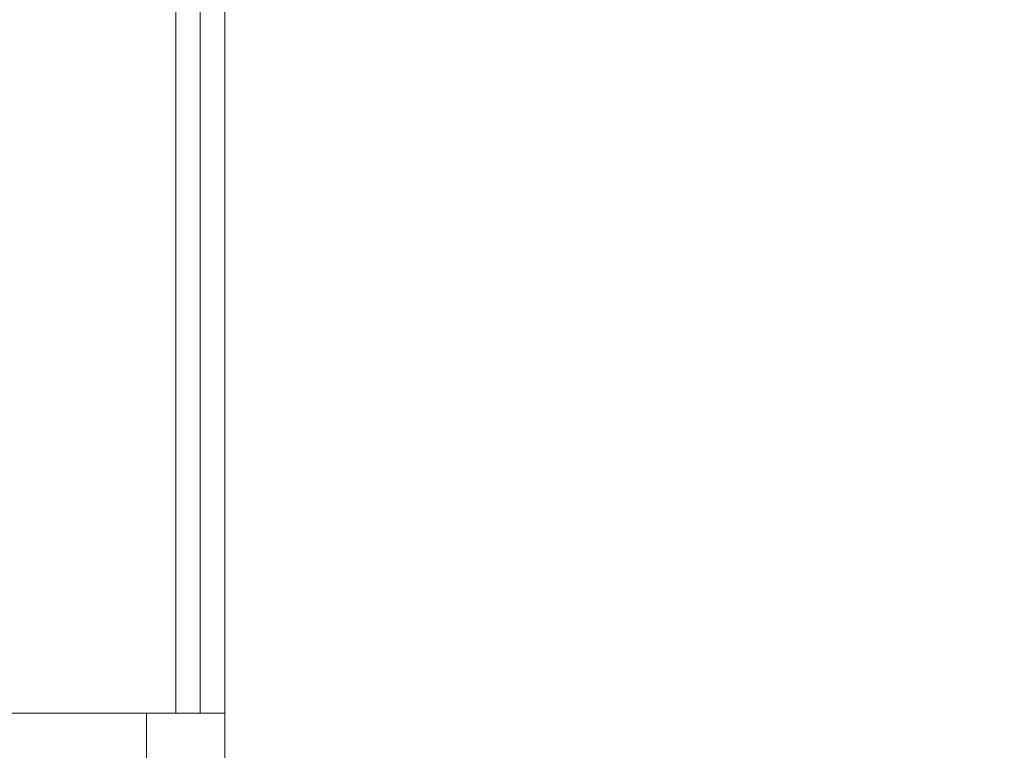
# Model space of a CAD drawing. Header units: centimetres. Extents: x -2424 to 1783, y 5 to 2907.
# Tile 74 of 99: x 287 to 337, y 1626 to 1664. Entities that reach past the tile are written whole.
import ezdxf

# ---------------------------------------------------------------- set-up
doc = ezdxf.new("R2010")
doc.units = ezdxf.units.CM
doc.linetypes.add('Dash', pattern=[60, 30, -30])
for name, color, linetype, lineweight in [('A-DETL', 90, 'Continuous', 9), ('A-WALL', 113, 'Continuous', 13), ('A-WALL-FNSH', 113, 'Continuous', 13), ('I-FURN', 30, 'Continuous', 9)]:
    doc.layers.add(name, color=color, linetype=linetype, lineweight=lineweight)

msp = doc.modelspace()

# ---------------------------------------------------------------- linework, layer by layer
at = {"layer": 'A-DETL', "color": 251, "linetype": 'Dash', "lineweight": 9}
msp.add_open_spline([(-555.623, 1472.575), (-478.908, 1472.575), (-476.079, 1472.575), (-439.123, 1472.575), (-439.123, 1435.619), (-439.123, 1432.79), (-439.123, 1329.11), (-439.123, 1326.281), (-439.123, 1289.326), (-402.167, 1289.326), (-399.339, 1289.326), (54.377, 1289.326), (347.204, 1289.326), (391.666, 1289.326), (418.55, 1316.21), (413.877, 1393.928), (413.877, 1663.126)], degree=3, knots=[0, 0, 0, 0, 1.274059, 2.1133, 2.95254, 4.521491, 5.717221, 7.286172, 8.125412, 8.964652, 14.361634, 22.556861, 31.207392, 35.311818, 37.065318, 41.276562, 41.276562, 41.276562, 41.276562], dxfattribs=at)
at = {"layer": 'A-WALL', "color": 251, "lineweight": 9}
for p, q in [((294.877, 1721.826), (294.877, 1628.326)), ((296.127, 1721.826), (296.127, 1628.326)), ((284.877, 1628.326), (294.877, 1628.326))]:
    msp.add_line(p, q, dxfattribs=at)
at = {"layer": 'A-WALL-FNSH', "color": 251, "lineweight": 9}
for p, q in [((297.377, 1628.326), (297.377, 1668.226)), ((294.877, 1628.326), (297.377, 1628.326))]:
    msp.add_line(p, q, dxfattribs=at)
at = {"layer": 'I-FURN', "color": 251, "lineweight": 9}
for p, q in [((293.377, 1628.326), (293.377, 1538.576)), ((293.377, 1538.576), (293.377, 1628.326)), ((294.877, 1628.326), (297.377, 1628.326)), ((297.377, 1538.576), (297.377, 1628.326)), ((297.377, 1628.326), (297.377, 1538.576))]:
    msp.add_line(p, q, dxfattribs=at)

doc.saveas('drawing.dxf')
